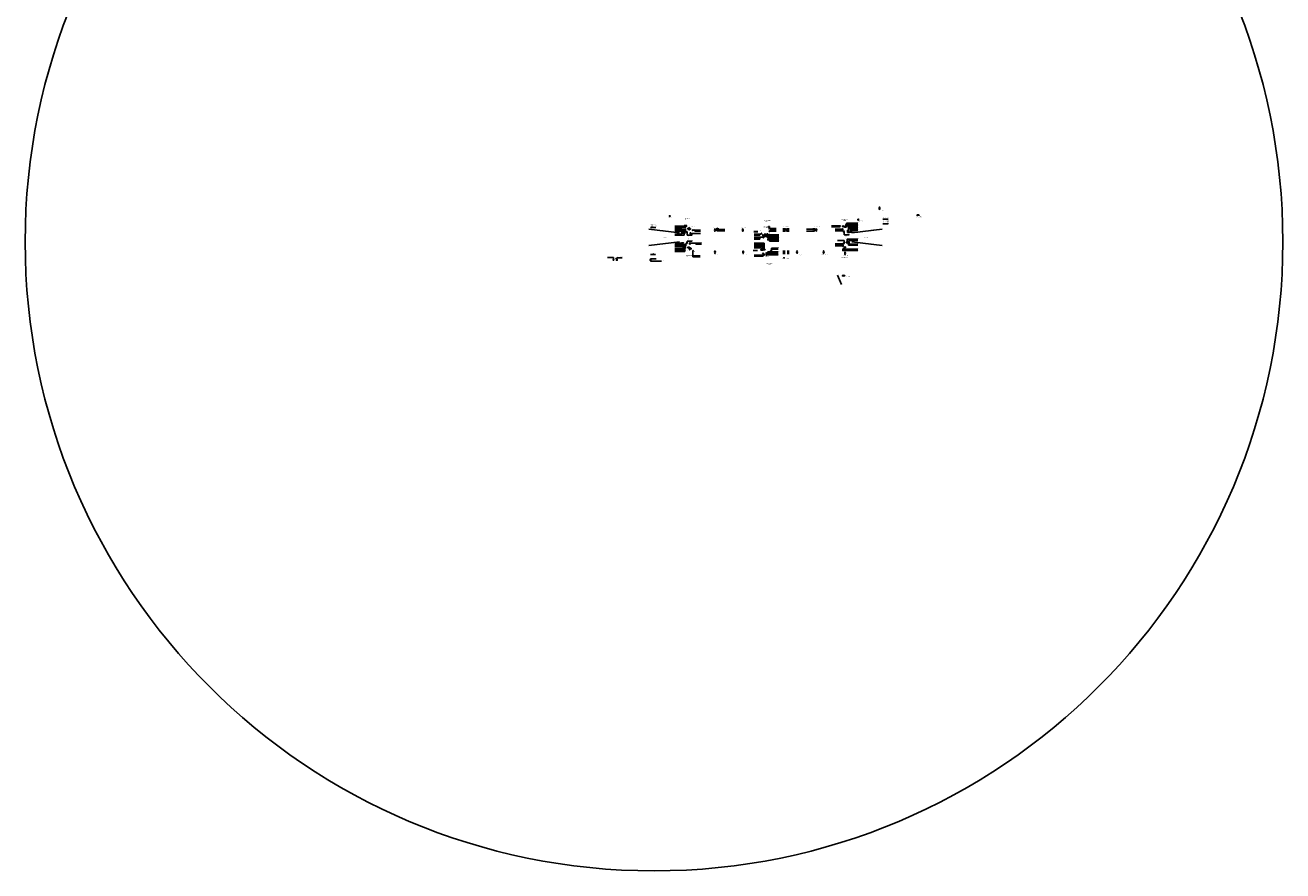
# Model space of a CAD drawing. Header units: millimetres. Extents: x 91485617 to 92694167, y 117439079 to 119063934.
# Tile 1 of 2: x 91485617 to 92694167, y 117439079 to 118251506. Entities that reach past the tile are written whole.
import ezdxf
from ezdxf.enums import TextEntityAlignment as Align

# ---------------------------------------------------------------- set-up
doc = ezdxf.new("R2010")
doc.units = ezdxf.units.MM
doc.header["$LTSCALE"] = 200
for name, color, linetype in [('0-25', 7, 'Continuous'), ('A-50', 3, 'Continuous'), ('B-25', 7, 'Continuous'), ('B-35', 2, 'Continuous'), ('S-25', 7, 'Continuous'), ('T-25', 7, 'Continuous')]:
    doc.layers.add(name, color=color, linetype=linetype)
doc.layers.add('0-70', color=5, linetype='Continuous', plot=False)
doc.styles.add('ISO', font='ISO.SHX')
doc.styles.get("Standard").update_dxf_attribs({"font": 'iso.shx'})
doc.dimstyles.new('ISO-25', dxfattribs={"dimtxt": 2.5, "dimasz": 2.5, "dimexe": 1.25, "dimexo": 0.625, "dimtad": 1, "dimtxsty": 'Standard', "dimcen": 2.5, "dimadec": 0, "dimazin": 0, "dimtfac": 1, "dimtmove": 0, "dimatfit": 3, "dimfxl": 0, "dimarcsym": 0})

# ---------------------------------------------------------------- blocks, each defined once
blk = doc.blocks.new('uitvaarsein')
at = {"color": 0}
for p, q in [((-170, 1230), (170, 1570)), ((170, 1230), (-170, 1570)), ((170, 680), (-170, 1020)), ((-170, 680), (170, 1020)), ((170, 130), (-170, 470)), ((-170, 130), (170, 470))]:
    blk.add_line(p, q, dxfattribs=at)
blk.add_lwpolyline([(-300, 0), (-300, 1700), (300, 1700), (300, 0)], close=True, dxfattribs=at)
for centre in [(0, 1400), (0, 850), (0, 300)]:
    blk.add_circle(centre, 240, dxfattribs=at)
blk = doc.blocks.new('invaarsein')
at = {"color": 0}
for p, q in [((-170, 680), (170, 1020)), ((170, 680), (-170, 1020)), ((-170, 130), (170, 470)), ((170, 130), (-170, 470))]:
    blk.add_line(p, q, dxfattribs=at)
blk.add_lwpolyline([(-300, 0), (-300, 1150), (300, 1150), (300, 0)], close=True, dxfattribs=at)
for centre in [(0, 850), (0, 300)]:
    blk.add_circle(centre, 240, dxfattribs=at)
blk = doc.blocks.new('A$C704E6ABB')
at = {"layer": '0-25'}
for p, q in [((0, 1000, 20704013), (200, 1800, 20704013)), ((200, 200, 20704013), (0, 1000, 20704013)), ((600, 1800, 20704013), (800, 1000, 20704013)), ((600, 200, 20704013), (800, 1000, 20704013))]:
    blk.add_line(p, q, dxfattribs=at)
blk.add_circle((400, 2200, 20704013), 200, dxfattribs=at)
for centre, start, end in [((400, 1800, 20704013), 0, 180), ((400, 200, 20704013), 180, 0)]:
    blk.add_arc(centre, 200, start, end, dxfattribs=at)

msp = doc.modelspace()

# ---------------------------------------------------------------- linework, layer by layer
for p, q in [((92120308, 118055300), (92120018, 118055931)), ((92120308, 118054118), (92120018, 118054749)), ((92127192, 118054118), (92126902, 118054749)), ((92193173, 118051162), (92192883, 118051794)), ((92200732, 118055798), (92200443, 118056430)), ((92271440, 118055139), (92271151, 118055770)), ((92271440, 118054259), (92271151, 118054890)), ((92120423, 118040282), (92120134, 118040914)), ((92120423, 118039402), (92120134, 118040034)), ((92199091, 118048350), (92198802, 118048982)), ((92199091, 118047470), (92198802, 118048102)), ((92271519, 118039871), (92271230, 118040503)), ((92271519, 118038991), (92271230, 118039623)), ((92127482, 118034458), (92127193, 118035090)), ((92194517, 118032112), (92195149, 118032401)), ((92199091, 118032741), (92198802, 118033373)), ((92199091, 118031861), (92198802, 118032493)), ((92271519, 118035856), (92271230, 118036488)), ((92271519, 118034976), (92271230, 118035608))]:
    msp.add_line(p, q)
for points in [[(92120018, 118055931), (92120018, 118055300), (92120308, 118055300), (92120308, 118055931)], [(92120018, 118054749), (92120018, 118054118), (92120308, 118054118), (92120308, 118054749)], [(92126902, 118054749), (92126902, 118054118), (92127192, 118054118), (92127192, 118054749)], [(92192883, 118051794), (92192883, 118051162), (92193173, 118051162), (92193173, 118051794)], [(92200443, 118056430), (92200443, 118055798), (92200732, 118055798), (92200732, 118056430)], [(92271151, 118055770), (92271151, 118055139), (92271440, 118055139), (92271440, 118055770)], [(92271151, 118054890), (92271151, 118054259), (92271440, 118054259), (92271440, 118054890)], [(92120134, 118040914), (92120134, 118040282), (92120423, 118040282), (92120423, 118040914)], [(92120134, 118040034), (92120134, 118039402), (92120423, 118039402), (92120423, 118040034)], [(92198802, 118048982), (92198802, 118048350), (92199091, 118048350), (92199091, 118048982)], [(92198802, 118048102), (92198802, 118047470), (92199091, 118047470), (92199091, 118048102)], [(92271230, 118040503), (92271230, 118039871), (92271519, 118039871), (92271519, 118040503)], [(92271230, 118039623), (92271230, 118038991), (92271519, 118038991), (92271519, 118039623)], [(92127193, 118035090), (92127193, 118034458), (92127482, 118034458), (92127482, 118035090)], [(92195149, 118032401), (92194517, 118032401), (92194517, 118032112), (92195149, 118032112)], [(92198802, 118033373), (92198802, 118032741), (92199091, 118032741), (92199091, 118033373)], [(92198802, 118032493), (92198802, 118031861), (92199091, 118031861), (92199091, 118032493)], [(92271230, 118036488), (92271230, 118035856), (92271519, 118035856), (92271519, 118036488)], [(92271230, 118035608), (92271230, 118034976), (92271519, 118034976), (92271519, 118035608)]]:
    msp.add_lwpolyline(points, close=True)
at = {"layer": '0-25'}
for p, q in [((92114256, 118051963), (92084998, 118055539)), ((92115443, 118056358), (92110041, 118056358)), ((92120249, 118055403), (92110041, 118055403)), ((92120249, 118054562), (92110041, 118054562)), ((92120670, 118053585), (92110041, 118053585)), ((92119370, 118058525), (92110060, 118058525)), ((92120550, 118057405), (92110060, 118057405)), ((92115882, 118056005, 107052), (92115061, 118056826, 107052)), ((92115061, 118056005, 107052), (92115882, 118056826, 107052)), ((92116446, 118051952), (92116446, 118050784)), ((92118889, 118051952), (92118889, 118049730)), ((92120550, 118057405), (92120550, 118058660)), ((92121630, 118052450), (92121630, 118049870)), ((92124493, 118051058, 107052), (92125314, 118051880, 107052)), ((92125314, 118051058, 107052), (92124493, 118051880, 107052)), ((92124930, 118051214), (92134548, 118051214)), ((92127117, 118054485), (92134548, 118054485)), ((92129227, 118053509), (92129227, 118054485)), ((92129227, 118053509), (92134548, 118053509)), ((92150340, 118055460), (92150340, 118053780)), ((92157888, 118053780, -5618), (92150340, 118053780, -5618)), ((92157888, 118055340, -5618), (92151608, 118055340, -5618)), ((92186431, 118053774), (92186431, 118052401)), ((92186848, 118053774), (92186848, 118052401)), ((92187277, 118053774), (92187277, 118052401)), ((92187695, 118053774), (92187695, 118052401)), ((92188123, 118053774), (92188123, 118052401)), ((92188541, 118053774), (92188541, 118052401)), ((92188969, 118053774), (92188969, 118052401)), ((92193023, 118050764), (92193023, 118051346)), ((92200618, 118056237), (92207208, 118056237)), ((92201104, 118053498), (92207208, 118053498)), ((92202047, 118054400), (92202047, 118056237)), ((92202047, 118055319), (92207208, 118055319)), ((92202047, 118054400), (92207208, 118054400)), ((92236537, 118055443), (92242817, 118055443)), ((92236537, 118053733), (92244177, 118053733)), ((92244177, 118053733), (92244177, 118055660)), ((92269196, 118058642), (92260325, 118058642)), ((92268678, 118057769, 102583), (92260325, 118057769, 102583)), ((92271255, 118055542), (92263832, 118055542)), ((92271230, 118054669, 102583), (92263832, 118054669, 102583)), ((92271230, 118053787, 102583), (92263832, 118053787, 102583)), ((92269196, 118058642), (92269196, 118058050)), ((92272667, 118052637, 1760), (92272667, 118050057, 1760)), ((92274961, 118059832), (92274961, 118061214)), ((92274961, 118061214), (92285710, 118061214)), ((92275709, 118058712), (92275709, 118059944)), ((92275709, 118059944), (92285710, 118059944)), ((92276818, 118058565), (92285710, 118058565)), ((92276818, 118058565), (92276818, 118054444)), ((92276818, 118057622), (92285710, 118057622)), ((92276818, 118056651), (92285710, 118056651)), ((92276818, 118055708), (92285710, 118055708)), ((92277419, 118052615), (92285668, 118052615)), ((92278966, 118053804, 107052), (92279787, 118054625, 107052)), ((92279787, 118053804, 107052), (92278966, 118054625, 107052)), ((92279704, 118054404), (92285710, 118054404)), ((92279916, 118051963), (92309174, 118055539)), ((92114256, 118043495), (92084998, 118039919)), ((92116736, 118042201), (92110041, 118042201)), ((92120249, 118040814), (92110041, 118040814)), ((92120249, 118039972), (92110041, 118039972)), ((92116446, 118050784), (92110047, 118050784)), ((92118889, 118049730), (92110047, 118049730)), ((92121630, 118049870), (92126500, 118049870)), ((92121630, 118044070), (92126500, 118044070)), ((92121630, 118044070), (92121630, 118042100)), ((92124237, 118042198), (92135451, 118042198)), ((92130106, 118041165), (92130106, 118042198)), ((92130106, 118041165), (92135451, 118041165)), ((92193023, 118050764), (92186115, 118050764)), ((92191598, 118049747), (92186115, 118049747)), ((92194572, 118047916), (92186115, 118047916)), ((92191598, 118046900), (92186115, 118046900)), ((92191598, 118045883), (92186115, 118045883)), ((92195798, 118042045), (92186115, 118042045)), ((92195798, 118041028), (92186115, 118041028)), ((92194408, 118040012), (92186115, 118040012)), ((92191598, 118049747), (92191598, 118050764)), ((92191598, 118045883), (92191598, 118047916)), ((92194408, 118036359), (92194408, 118040012)), ((92195798, 118035920), (92195798, 118042000)), ((92198310, 118048610), (92198310, 118049980)), ((92198310, 118049980), (92209780, 118049980)), ((92198960, 118048808), (92209827, 118048808)), ((92198960, 118047893), (92209827, 118047893)), ((92198960, 118046939), (92209827, 118046939)), ((92209827, 118045563), (92200228, 118045563)), ((92201822, 118044122, 107052), (92201001, 118044943, 107052)), ((92201001, 118044122, 107052), (92201822, 118044943, 107052)), ((92201410, 118044320), (92201410, 118043952)), ((92201410, 118043952), (92209835, 118043952)), ((92263890, 118041433), (92271657, 118041433)), ((92263890, 118040440), (92271341, 118040440)), ((92263890, 118039365), (92271341, 118039365)), ((92266297, 118044677, 1760), (92272527, 118044677, 1760)), ((92272527, 118044677, 1760), (92272527, 118042280, 1760)), ((92272667, 118050057, 1760), (92277537, 118050057, 1760)), ((92275439, 118042840), (92275439, 118045819)), ((92275439, 118045819), (92285664, 118045819)), ((92276687, 118041263), (92276687, 118040187)), ((92276687, 118040187), (92285664, 118040187)), ((92277178, 118042882), (92277178, 118044537)), ((92277178, 118044537), (92285664, 118044537)), ((92277178, 118041109), (92285664, 118041109)), ((92279916, 118043495), (92309174, 118039919)), ((92051023, 118028357), (92045183, 118028357)), ((92051023, 118026209), (92051023, 118028357)), ((92054048, 118026832), (92054048, 118028069)), ((92059297, 118028069), (92054048, 118028069)), ((92086480, 118026209), (92086480, 118027120)), ((92091987, 118027120), (92086480, 118027120)), ((92120249, 118038996), (92110041, 118038996)), ((92118670, 118037086), (92110041, 118037086)), ((92118670, 118036041), (92110041, 118036041)), ((92119500, 118034997), (92110041, 118034997)), ((92119500, 118033952), (92110041, 118033952)), ((92118670, 118037660), (92118670, 118036041)), ((92119500, 118037030), (92119500, 118033952)), ((92127326, 118034508), (92127326, 118028950)), ((92127326, 118029982), (92134318, 118029982)), ((92127326, 118028950), (92134318, 118028950)), ((92185821, 118035720), (92185821, 118034347)), ((92194408, 118038995), (92186115, 118038995)), ((92193233, 118037566), (92186115, 118037566)), ((92194807, 118030481), (92186115, 118030481)), ((92194807, 118029450), (92186115, 118029450)), ((92186249, 118035720), (92186249, 118034347)), ((92186667, 118035720), (92186667, 118034347)), ((92187095, 118035720), (92187095, 118034347)), ((92187513, 118035720), (92187513, 118034347)), ((92187942, 118035720), (92187942, 118034347)), ((92188359, 118035720), (92188359, 118034347)), ((92188788, 118035720), (92188788, 118034347)), ((92193233, 118035813), (92193233, 118037566)), ((92194807, 118029450), (92194807, 118032081)), ((92197990, 118030755), (92197990, 118032150)), ((92197990, 118030755), (92209345, 118030755)), ((92198960, 118033775), (92209345, 118033775)), ((92198960, 118032904), (92209345, 118032904)), ((92198960, 118031955), (92209345, 118031955)), ((92202720, 118034993), (92202720, 118037327)), ((92202720, 118037327), (92209365, 118037327)), ((92202720, 118036339), (92209345, 118036339)), ((92271387, 118035128), (92285649, 118035128)), ((92271432, 118036347), (92285649, 118036347))]:
    msp.add_line(p, q, dxfattribs=at)
for points in [[(92315003, 118065197), (92309760, 118065197)], [(92086400, 118056997), (92091643, 118056997)], [(92315003, 118060627), (92309760, 118060627)], [(92086400, 118031037), (92091280, 118031037)], [(92086400, 118024737), (92097113, 118024737)]]:
    msp.add_lwpolyline(points, dxfattribs=at)
for points, elevation in [([(92115882, 118056826), (92115061, 118056826), (92115061, 118056005), (92115882, 118056005)], 107052), ([(92125314, 118051880), (92124493, 118051880), (92124493, 118051058), (92125314, 118051058)], 107052), ([(92279787, 118054625), (92278966, 118054625), (92278966, 118053804), (92279787, 118053804)], 107052), ([(92201822, 118044943), (92201001, 118044943), (92201001, 118044122), (92201822, 118044122)], 107052), ([(92214572, 118027729), (92215052, 118027729), (92215052, 118028029), (92214572, 118028029)], 105241)]:
    msp.add_lwpolyline(points, close=True, dxfattribs=dict(at, elevation=elevation))
for centre, radius in [((92105035, 118068055, 102583), 495), ((92286165, 118064645, 102583), 495), ((92120158, 118059046, 109812), 200), ((92150828, 118055673, 110494), 200), ((92243572, 118055775, 116112), 200), ((92274829, 118059191, 111816), 200)]:
    msp.add_circle(centre, radius, dxfattribs=at)
for points in [[(92315003, 118065114), (92315503, 118065197), (92315003, 118065281)], [(92086400, 118056914), (92085900, 118056997), (92086400, 118057081)], [(92315003, 118060544), (92315503, 118060627), (92315003, 118060711)], [(92086400, 118030954), (92085900, 118031037), (92086400, 118031121)], [(92086400, 118024654), (92085900, 118024737), (92086400, 118024821)]]:
    msp.add_solid(points, dxfattribs=at)
at = {"layer": '0-70'}
msp.add_circle((92089892, 118043354), 604275, dxfattribs=at)
at = {"layer": 'A-50'}
for p, q in [((92343634, 118068841, 111816), (92343893, 118069383, 111816)), ((92344007, 118068664, 111816), (92343634, 118068841, 111816)), ((92343893, 118069383, 111816), (92344265, 118069205, 111816)), ((92344265, 118069205, 111816), (92344007, 118068664, 111816)), ((92344007, 118068664, 111816), (92344198, 118068281, 111816)), ((92344683, 118069297, 111816), (92344198, 118068281, 111816)), ((92344265, 118069205, 111816), (92344683, 118069297, 111816)), ((92118991, 118058998, 106198), (92119504, 118057997, 106198)), ((92119411, 118058918, 106198), (92118991, 118058998, 106198)), ((92119778, 118059106, 106198), (92119411, 118058918, 106198)), ((92119411, 118058918, 106198), (92119685, 118058384, 106198)), ((92119685, 118058384, 106198), (92119504, 118057997, 106198)), ((92119685, 118058384, 106198), (92120052, 118058572, 106198)), ((92120052, 118058572, 106198), (92119778, 118059106, 106198)), ((92120288, 118058572, 106198), (92120562, 118059106, 106198)), ((92120655, 118058384, 106198), (92120288, 118058572, 106198)), ((92120562, 118059106, 106198), (92120929, 118058918, 106198)), ((92120929, 118058918, 106198), (92120655, 118058384, 106198)), ((92120655, 118058384, 106198), (92120836, 118057997, 106198)), ((92121349, 118058998, 106198), (92120836, 118057997, 106198)), ((92120929, 118058918, 106198), (92121349, 118058998, 106198)), ((92149582, 118055779, 106198), (92150095, 118054778, 106198)), ((92150002, 118055699, 106198), (92149582, 118055779, 106198)), ((92150369, 118055888, 106198), (92150002, 118055699, 106198)), ((92150002, 118055699, 106198), (92150276, 118055165, 106198)), ((92150276, 118055165, 106198), (92150095, 118054778, 106198)), ((92150276, 118055165, 106198), (92150643, 118055354, 106198)), ((92150643, 118055354, 106198), (92150369, 118055888, 106198)), ((92150993, 118055354, 106198), (92151267, 118055888, 106198)), ((92151360, 118055165, 106198), (92150993, 118055354, 106198)), ((92151267, 118055888, 106198), (92151634, 118055699, 106198)), ((92151634, 118055699, 106198), (92151360, 118055165, 106198)), ((92151360, 118055165, 106198), (92151541, 118054778, 106198)), ((92152054, 118055779, 106198), (92151541, 118054778, 106198)), ((92151634, 118055699, 106198), (92152054, 118055779, 106198)), ((92200435, 118053415, 111816), (92200438, 118054015, 111816)), ((92200848, 118053413, 111816), (92200435, 118053415, 111816)), ((92200438, 118054015, 111816), (92200850, 118054013, 111816)), ((92200850, 118054013, 111816), (92200848, 118053413, 111816)), ((92200848, 118053413, 111816), (92201184, 118053149, 111816)), ((92200850, 118054013, 111816), (92201189, 118054274, 111816)), ((92201189, 118054274, 111816), (92201184, 118053149, 111816)), ((92242837, 118055802, 111816), (92242416, 118055882, 111816)), ((92242416, 118055882, 111816), (92242930, 118054881, 111816)), ((92243204, 118055990, 111816), (92242837, 118055802, 111816)), ((92242837, 118055802, 111816), (92243110, 118055268, 111816)), ((92243110, 118055268, 111816), (92242930, 118054881, 111816)), ((92243110, 118055268, 111816), (92243477, 118055456, 111816)), ((92243477, 118055456, 111816), (92243204, 118055990, 111816)), ((92243828, 118055456, 111816), (92244101, 118055990, 111816)), ((92244195, 118055268, 111816), (92243828, 118055456, 111816)), ((92244101, 118055990, 111816), (92244469, 118055802, 111816)), ((92244469, 118055802, 111816), (92244195, 118055268, 111816)), ((92244195, 118055268, 111816), (92244375, 118054881, 111816)), ((92244889, 118055882, 111816), (92244375, 118054881, 111816)), ((92244469, 118055802, 111816), (92244889, 118055882, 111816)), ((92274708, 118058803, 111816), (92275164, 118059192, 111816)), ((92274976, 118058489, 111816), (92274708, 118058803, 111816)), ((92274744, 118059977, 111816), (92275156, 118059985, 111816)), ((92274756, 118059378, 111816), (92274744, 118059977, 111816)), ((92275168, 118059386, 111816), (92274756, 118059378, 111816)), ((92275432, 118058879, 111816), (92274976, 118058489, 111816)), ((92274976, 118058489, 111816), (92274995, 118058062, 111816)), ((92275851, 118058792, 111816), (92274995, 118058062, 111816)), ((92275156, 118059985, 111816), (92275489, 118060255, 111816)), ((92275156, 118059985, 111816), (92275168, 118059386, 111816)), ((92275164, 118059192, 111816), (92275432, 118058879, 111816)), ((92275168, 118059386, 111816), (92275511, 118059130, 111816)), ((92275432, 118058879, 111816), (92275851, 118058792, 111816)), ((92275489, 118060255, 111816), (92275511, 118059130, 111816)), ((92277181, 118054609, 112101), (92275781, 118054609, 112101)), ((92275781, 118054609, 112101), (92275981, 118054009, 112101)), ((92275848, 118054409, 112101), (92275781, 118054409, 112101)), ((92275781, 118054409, 112101), (92275781, 118054209, 112101)), ((92275781, 118054209, 112101), (92275914, 118054209, 112101)), ((92275981, 118054009, 112101), (92277181, 118054009, 112101)), ((92275981, 118053609, 112101), (92277381, 118053609, 112101)), ((92275981, 118053609, 112101), (92275981, 118053009, 112101)), ((92277181, 118053009, 112101), (92275981, 118053009, 112101)), ((92277181, 118054009, 112101), (92277181, 118054609, 112101)), ((92277381, 118053609, 112101), (92277181, 118053009, 112101)), ((92277381, 118053209, 112101), (92277248, 118053209, 112101)), ((92277314, 118053409, 112101), (92277381, 118053409, 112101)), ((92277381, 118053409, 112101), (92277381, 118053209, 112101)), ((92123967, 118041128, 112042), (92123967, 118042528, 112042)), ((92123967, 118042528, 112042), (92124567, 118042328, 112042)), ((92124567, 118041128, 112042), (92123967, 118041128, 112042)), ((92124167, 118042462, 112042), (92124167, 118042528, 112042)), ((92124167, 118042528, 112042), (92124367, 118042528, 112042)), ((92124367, 118042528, 112042), (92124367, 118042395, 112042)), ((92124567, 118042328, 112042), (92124567, 118041128, 112042)), ((92195545, 118048211, 112272), (92194145, 118048211, 112272)), ((92194145, 118048211, 112272), (92194345, 118047611, 112272)), ((92194145, 118048011, 112272), (92194145, 118047811, 112272)), ((92194212, 118048011, 112272), (92194145, 118048011, 112272)), ((92194145, 118047811, 112272), (92194278, 118047811, 112272)), ((92194345, 118047611, 112272), (92195545, 118047611, 112272)), ((92195545, 118047611, 112272), (92195545, 118048211, 112272)), ((92277487, 118042244, 112101), (92276887, 118042044, 112101)), ((92276887, 118042044, 112101), (92276887, 118040844, 112101)), ((92276887, 118040844, 112101), (92277487, 118040844, 112101)), ((92277287, 118042244, 112101), (92277087, 118042244, 112101)), ((92277087, 118042244, 112101), (92277087, 118042111, 112101)), ((92277287, 118042178, 112101), (92277287, 118042244, 112101)), ((92277487, 118040844, 112101), (92277487, 118042244, 112101)), ((92053320, 118026606, 106198), (92053833, 118027607, 106198)), ((92053740, 118026686, 106198), (92054014, 118027220, 106198)), ((92054014, 118027220, 106198), (92053833, 118027607, 106198)), ((92054014, 118027220, 106198), (92054381, 118027032, 106198)), ((92054381, 118027032, 106198), (92054107, 118026498, 106198)), ((92119269, 118038555, 112042), (92117869, 118038555, 112042)), ((92117869, 118038555, 112042), (92118069, 118037955, 112042)), ((92117936, 118038355, 112042), (92117869, 118038355, 112042)), ((92117869, 118038355, 112042), (92117869, 118038155, 112042)), ((92117869, 118038155, 112042), (92118002, 118038155, 112042)), ((92118069, 118037955, 112042), (92119269, 118037955, 112042)), ((92119053, 118037296, 112042), (92120043, 118038286, 112042)), ((92119477, 118036872, 112042), (92119053, 118037296, 112042)), ((92119269, 118037955, 112042), (92119269, 118038555, 112042)), ((92120325, 118037720, 112042), (92119477, 118036872, 112042)), ((92120043, 118038286, 112042), (92120325, 118037720, 112042)), ((92120137, 118038097, 112042), (92120184, 118038145, 112042)), ((92120184, 118038145, 112042), (92120325, 118038003, 112042)), ((92120325, 118038003, 112042), (92120231, 118037909, 112042)), ((92194770, 118036603, 112042), (92194170, 118036403, 112042)), ((92194170, 118036403, 112042), (92194170, 118035203, 112042)), ((92194170, 118035203, 112042), (92194770, 118035203, 112042)), ((92194570, 118036603, 112042), (92194370, 118036603, 112042)), ((92194370, 118036603, 112042), (92194370, 118036469, 112042)), ((92194570, 118036536, 112042), (92194570, 118036603, 112042)), ((92194770, 118035203, 112042), (92194770, 118036603, 112042)), ((92195259, 118036141, 112042), (92196659, 118036141, 112042)), ((92195259, 118035541, 112042), (92195259, 118036141, 112042)), ((92196459, 118035541, 112042), (92195259, 118035541, 112042)), ((92196659, 118036141, 112042), (92196459, 118035541, 112042)), ((92196659, 118035741, 112042), (92196525, 118035741, 112042)), ((92196592, 118035941, 112042), (92196659, 118035941, 112042)), ((92196659, 118035941, 112042), (92196659, 118035741, 112042)), ((92202762, 118035258, 112042), (92202162, 118035058, 112042)), ((92202162, 118035058, 112042), (92202162, 118033858, 112042)), ((92202162, 118033858, 112042), (92202762, 118033858, 112042)), ((92202362, 118035258, 112042), (92202362, 118035125, 112042)), ((92202562, 118035258, 112042), (92202362, 118035258, 112042)), ((92202562, 118035191, 112042), (92202562, 118035258, 112042)), ((92202762, 118033858, 112042), (92202762, 118035258, 112042)), ((92051177, 118025828, 110392), (92050838, 118026168, 110392)), ((92051177, 118026168, 110392), (92050838, 118025828, 110392)), ((92053740, 118026686, 106198), (92053320, 118026606, 106198)), ((92054107, 118026498, 106198), (92053740, 118026686, 106198)), ((92086633, 118026168, 110392), (92086294, 118025828, 110392)), ((92086633, 118025828, 110392), (92086294, 118026168, 110392))]:
    msp.add_line(p, q, dxfattribs=at)
for points in [[(92343329, 118069273), (92342644, 118069273), (92342644, 118068588), (92343329, 118068588)], [(92123261, 118056431), (92122490, 118056431), (92122490, 118055660), (92123261, 118055660)], [(92124881, 118056231), (92124110, 118056231), (92124110, 118055460), (92124881, 118055460)], [(92200801, 118057991), (92200030, 118057991), (92200030, 118057220), (92200801, 118057220)], [(92272051, 118058621), (92271280, 118058621), (92271280, 118057850), (92272051, 118057850)], [(92273891, 118058131), (92273120, 118058131), (92273120, 118057360), (92273891, 118057360)], [(92195221, 118050101), (92194450, 118050101), (92194450, 118049330), (92195221, 118049330)], [(92199151, 118050931), (92198380, 118050931), (92198380, 118050160), (92199151, 118050160)], [(92123301, 118038271), (92122530, 118038271), (92122530, 118037500), (92123301, 118037500)], [(92125631, 118037291), (92124860, 118037291), (92124860, 118036520), (92125631, 118036520)], [(92195931, 118031421), (92195160, 118031421), (92195160, 118030650), (92195931, 118030650)], [(92199531, 118031501), (92198760, 118031501), (92198760, 118030730), (92199531, 118030730)], [(92272791, 118037251), (92272020, 118037251), (92272020, 118036480), (92272791, 118036480)], [(92273851, 118038481), (92273080, 118038481), (92273080, 118037710), (92273851, 118037710)], [(92054527, 118026279), (92053842, 118026279), (92053842, 118025594), (92054527, 118025594)]]:
    msp.add_lwpolyline(points, close=True, dxfattribs=at)
at = {"layer": 'A-50', "elevation": 110392}
for points in [[(92051317, 118025698), (92050707, 118025698), (92050707, 118026298), (92051317, 118026298)], [(92086773, 118025698), (92086163, 118025698), (92086163, 118026298), (92086773, 118026298)]]:
    msp.add_lwpolyline(points, close=True, dxfattribs=at)
at = {"layer": 'A-50'}
for centre, radius in [((92342987, 118068930), 171), ((92276687, 118053809, 112101), 200), ((92124767, 118041728, 112042), 200), ((92194945, 118047411, 112272), 200), ((92276687, 118041338, 112101), 200), ((92118669, 118037755, 112042), 200), ((92194970, 118035803, 112042), 200), ((92201962, 118034458, 112042), 200), ((92051007, 118025998, 110392), 240), ((92054184, 118025936), 171), ((92054506, 118026633, 112042), 200), ((92086463, 118025998, 110392), 240)]:
    msp.add_circle(centre, radius, dxfattribs=at)
at = {"layer": 'S-25'}
for p, q in [((92121127, 118052807), (92121487, 118053430)), ((92121636, 118052673), (92121205, 118052673)), ((92121279, 118053070), (92121546, 118052916)), ((92121349, 118053190), (92121616, 118053036)), ((92121418, 118053310), (92121685, 118053156)), ((92121487, 118053430), (92121755, 118053276)), ((92121636, 118052528), (92121636, 118052818)), ((92272165, 118052993, 1760), (92272525, 118053617, 1760)), ((92272674, 118052859, 1760), (92272242, 118052859, 1760)), ((92272317, 118053256, 1760), (92272584, 118053102, 1760)), ((92272386, 118053377, 1760), (92272653, 118053223, 1760)), ((92272456, 118053497, 1760), (92272723, 118053343, 1760)), ((92272525, 118053617, 1760), (92272792, 118053463, 1760)), ((92272674, 118052714, 1760), (92272674, 118053004, 1760)), ((92121127, 118041987), (92121487, 118042610)), ((92121636, 118041853), (92121205, 118041853)), ((92121279, 118042250), (92121546, 118042096)), ((92121349, 118042370), (92121616, 118042216)), ((92121418, 118042490), (92121685, 118042336)), ((92121487, 118042610), (92121755, 118042456)), ((92121636, 118041708), (92121636, 118041998)), ((92197657, 118048717), (92198017, 118049340)), ((92198166, 118048583), (92197735, 118048583)), ((92197809, 118048980), (92198076, 118048826)), ((92197879, 118049100), (92198146, 118048946)), ((92197948, 118049220), (92198215, 118049066)), ((92198017, 118049340), (92198285, 118049186)), ((92198166, 118048438), (92198166, 118048728)), ((92272165, 118042123, 1760), (92272525, 118042747, 1760)), ((92272674, 118041989, 1760), (92272242, 118041989, 1760)), ((92272317, 118042386, 1760), (92272584, 118042232, 1760)), ((92272386, 118042507, 1760), (92272653, 118042353, 1760)), ((92272456, 118042627, 1760), (92272723, 118042473, 1760)), ((92272525, 118042747, 1760), (92272792, 118042593, 1760)), ((92272674, 118041844, 1760), (92272674, 118042134, 1760)), ((92197657, 118032327), (92198017, 118032950)), ((92198166, 118032193), (92197735, 118032193)), ((92197809, 118032590), (92198076, 118032436)), ((92197879, 118032710), (92198146, 118032556)), ((92197948, 118032830), (92198215, 118032676)), ((92198017, 118032950), (92198285, 118032796)), ((92198166, 118032048), (92198166, 118032338))]:
    msp.add_line(p, q, dxfattribs=at)
for centre in [(92121050, 118052673), (92272087, 118052859, 1760), (92121050, 118041853), (92197580, 118048583), (92272087, 118041989, 1760), (92197580, 118032193)]:
    msp.add_circle(centre, 155, dxfattribs=at)
for centre in [(92121781, 118052673), (92272818, 118052859, 1760), (92121781, 118041853), (92198311, 118048583), (92272818, 118041989, 1760), (92198311, 118032193)]:
    msp.add_arc(centre, 145, 90, 270, dxfattribs=at)
at = {"layer": 'T-25'}
for p, q in [((92214422, 118056505, 112275), (92214422, 118053067, 112275)), ((92215322, 118053075, 112275), (92215322, 118056507, 112275)), ((92218372, 118056514, 112275), (92218372, 118053100, 112275)), ((92219272, 118053108, 112275), (92219272, 118056516, 112275)), ((92214422, 118035064, 112275), (92214422, 118031541, 112275)), ((92215322, 118031534, 112275), (92215322, 118035065, 112275)), ((92218372, 118035067, 112275), (92218372, 118031511, 112275)), ((92219272, 118031504, 112275), (92219272, 118035068, 112275))]:
    msp.add_line(p, q, dxfattribs=at)

# ---------------------------------------------------------------- block references
at = {"layer": '0-25', "xscale": -1}
for p in [(92306979, 118074571, -20592196), (92124068, 118054646, -20594201), (92148828, 118053473, -20593519), (92175628, 118053473, -20593519), (92217422, 118053575, -20587900), (92246272, 118053575, -20587900), (92274769, 118057461, -20592196), (92196869, 118048544, -20587900)]:
    msp.add_blockref('A$C704E6ABB', p, dxfattribs=at)
for p, rotation in [((92123647, 118038164, -20593557), 180), ((92197676, 118032546, -20591767), 180), ((92226976, 118034699, -20592349), 180), ((92252476, 118034699, -20592349), 180), ((92273129, 118033461, -20592398), 180), ((92270849, 118010399, -20592398), 270)]:
    msp.add_blockref('A$C704E6ABB', p, dxfattribs=dict(at, rotation=rotation))
at = {"layer": '0-25', "rotation": 180}
for p in [(92148876, 118034548, -20593554), (92175976, 118034548, -20593554)]:
    msp.add_blockref('A$C704E6ABB', p, dxfattribs=at)
at = {"layer": 'A-50', "rotation": 90}
for name, p in [('uitvaarsein', (92117985, 118052001, 110392)), ('invaarsein', (92119813, 118052001, 110392)), ('uitvaarsein', (92277618, 118052637, 112272)), ('uitvaarsein', (92118176, 118042219, 110408)), ('invaarsein', (92200401, 118045417, 112322)), ('invaarsein', (92275824, 118042752, 112255)), ('uitvaarsein', (92277584, 118042752, 112255)), ('invaarsein', (92193751, 118035699, 112042))]:
    msp.add_blockref(name, p, dxfattribs=at)

# ---------------------------------------------------------------- texts
at = {"layer": 'B-25'}
for s, height, p in [('F=H12+GT01', 500, (92103302, 118066740, 102583)), ('F=H12+KT01', 500, (92286182, 118063100, 102583)), ('F=U21+VA-H0102', 500, (92304802, 118073768, 102583)), ('F=U21+SP-H0110A', 500, (92310012, 118063040, 102583)), ('F=C41+SP-B0619', 500, (92310164, 118066147, 102583)), ('F=C41+SP-S6102', 500, (92310164, 118065377, 102583)), ('F=C41+SP-S6102', 500, (92341534, 118067277, 102583)), ('F=C41+SP-B0619', 500, (92341534, 118066477, 102583)), ('F=U21+TP-H0112A', 500, (92086652, 118059410, 102583)), ('F=U21+TP-H0112B', 500, (92086652, 118058710, 102583)), ('F=U21+TP-H0112C', 500, (92086652, 118057990, 102583)), ('F=U21+TP-H0112D', 500, (92086652, 118057290, 102583)), ('F=H11+GT-U0408', 500, (92110098, 118056537, 102583)), ('F=A32+GE01', 500, (92110098, 118055582, 102583)), ('F=E31+GE01', 500, (92110098, 118054699, 102583)), ('F=A32+GE-M1103', 500, (92110098, 118053796, 102583)), ('F=S11+GT-H0215', 500, (92110098, 118051036, 102583)), ('F=C41+GT-B0513', 500, (92110117, 118058736, 102583)), ('F=C41+GT-B0510', 500, (92110117, 118057616, 102583)), ('F=U21+GT-H0103', 500, (92123751, 118057290, 102583)), ('F=A32+GE02', 500, (92130070, 118054669, 102583)), ('F=A32+GE03', 500, (92130070, 118053693, 102583)), ('F=H11+PT-U0308', 500, (92130070, 118051398, 102583)), ('F=U21+PT-H0105B', 500, (92146094, 118057067, 102583)), ('F=C41+PT-B0610', 500, (92152749, 118055551, 96965)), ('F=C41+PT-B0608', 500, (92152749, 118053991, 96965)), ('F=U21+PT-H0105A', 500, (92173041, 118057067, 102583)), ('F=A33+IE02', 500, (92186169, 118051011, 102583)), ('F=U21+IT-H0103', 500, (92195791, 118051266, 102583)), ('F=A31+BE01', 500, (92202625, 118056390, 102583)), ('F=A32+BE01', 500, (92202625, 118055472, 102583)), ('F=A33+BE01', 500, (92202625, 118054554, 102583)), ('F=C41+BB-B....', 500, (92202625, 118053651, 102583)), ('F=U21+PT-H0106A', 500, (92213910, 118057500, 102583)), ('F=C41+PT-B0602', 500, (92236594, 118055654, 102583)), ('F=C41+PT-B0605', 500, (92236594, 118053944, 102583)), ('F=U21+PT-H0106B', 500, (92243430, 118057500, 102583)), ('F=A31+KE02', 500, (92260365, 118058767, 102583)), ('F=A31+KE03', 500, (92260365, 118057939, 102583)), ('F=A31+KE01', 500, (92263873, 118055668, 102583)), ('F=E31+KE01', 500, (92263873, 118054839, 102583)), ('F=A31+KE-M1103', 500, (92263873, 118053957, 102583)), ('F=U21+KT-H0103', 500, (92272592, 118056658, 102583)), ('C6', 360, (92276187, 118054113, 102583)), ('C8', 360, (92276425, 118053118, 102583)), ('F=C41+KT-B0616', 500, (92281161, 118061335, 102583)), ('F=C41+KT-B0613', 500, (92281161, 118060035, 102583)), ('F=F41+KT-B0305', 500, (92281231, 118058749, 102583)), ('F=F41+KT-A0311', 500, (92281231, 118057806, 102583)), ('F=F41+KT-B0405', 500, (92281231, 118056835, 102583)), ('F=F41+KT01', 500, (92281231, 118055892, 102583)), ('F=H11+KT-U0108', 500, (92281231, 118054588, 102583)), ('F=S11+KT-H0107', 500, (92281264, 118052799, 102583)), ('F=U21+SP-H0110B', 500, (92310012, 118062340, 102583)), ('F=U21+SP-H0110C', 500, (92310012, 118061620, 102583)), ('F=U21+SP-H0110D', 500, (92310012, 118060920, 102583)), ('F=S11+GT-H0211', 500, (92110098, 118049982, 102583)), ('F=S11+HU-H0203', 500, (92110098, 118042380, 102583)), ('F=A32+HE01', 500, (92110098, 118040993, 102583)), ('F=E31+HE01', 500, (92110098, 118040110, 102583)), ('F=A32+HE-M1108', 500, (92110098, 118039207, 102583)), ('F=P31+GF-X0203', 500, (92121800, 118050058, 102583)), ('F=P31+HF-X0207', 500, (92121800, 118044258, 102583)), ('F=F41+HU-B0215', 500, (92130860, 118042512, 102583)), ('F=F41+HU02', 500, (92130860, 118041467, 102583)), ('F=A33+IE03', 500, (92186169, 118049995, 102583)), ('F=F41+PT-A0511', 500, (92186169, 118048164, 102583)), ('F=F41+PT-B0505', 500, (92186169, 118047147, 102583)), ('F=F41+PT01', 500, (92186169, 118046130, 102583)), ('F=F41+PU-A0611', 500, (92186169, 118042292, 102583)), ('F=F41+PU-B0605', 500, (92186169, 118041276, 102583)), ('F=F41+PU-B0705', 500, (92186169, 118040259, 102583)), ('F=F41+PU01', 500, (92186169, 118039242, 102583)), ('F=S11+IT-H0215', 500, (92205350, 118045810, 102583)), ('F=H11+PT-U0208', 500, (92205356, 118044136, 102583)), ('F=P31+IF-X0111', 500, (92205373, 118050092, 102583)), ('F=A33+IE01', 500, (92205373, 118048962, 102583)), ('F=E31+IE01', 500, (92205373, 118048060, 102583)), ('F=A33+IE-M1103', 500, (92205373, 118047079, 102583)), ('F=A31+LE-M1108', 500, (92264085, 118041628, 102583)), ('F=A31+LE01', 500, (92264085, 118040635, 102583)), ('F=E31+LE01', 500, (92264085, 118039559, 102583)), ('F=P31+LF-X0107', 500, (92266467, 118044864, 104343)), ('F=P31+KF-X0103', 500, (92272837, 118050244, 104343)), ('F=S11+LU-H0207', 500, (92281145, 118046013, 102583)), ('F=S11+LU-H0111', 500, (92281145, 118044731, 102583)), ('F=F41+LU-B0415', 500, (92281264, 118041329, 102583)), ('F=F41+LU01', 500, (92281264, 118040381, 102583)), ('F=S11+TQ-H0312', 500, (92045431, 118028609, 102583)), ('F=C41+TQ-S6104', 500, (92054872, 118029093, 102583)), ('F=C41+TQ-B0507', 500, (92054872, 118028320, 102583)), ('F=C41+TQ-B0507', 500, (92086652, 118032060, 102583)), ('F=C41+TQ-S6104', 500, (92086652, 118031253, 102583)), ('F=S11+TQ-H0312', 500, (92086728, 118027372, 102583)), ('F=F41+HU01', 500, (92110098, 118037297, 102583)), ('F=F41+HU-B0205', 500, (92110098, 118036252, 102583)), ('F=F41+HU-A0111', 500, (92110098, 118035208, 102583)), ('F=F41+HU-B0105', 500, (92110098, 118034163, 102583)), ('C2', 360, (92118301, 118038067, 102583)), ('F=U21+HU-H0103', 500, (92119788, 118035077, 102583)), ('F=A32+HE02', 500, (92130860, 118030118, 102583)), ('F=A32+HE03', 500, (92130860, 118029199, 102583)), ('F=U21+PU-H0106D', 500, (92145795, 118030783, 102583)), ('F=U21+PU-H0106C', 500, (92173041, 118030783, 102583)), ('F=A33+JE02', 500, (92186147, 118030706, 102583)), ('F=A33+JE03', 500, (92186147, 118029675, 102583)), ('F=S11+JU-H0303', 500, (92186169, 118037814, 102583)), ('C17', 360, (92195490, 118035654, 102583)), ('F=U21+JT-H0103', 500, (92195791, 118029205, 102583)), ('F=F41+PU-B0715', 500, (92204891, 118037529, 102583)), ('F=F41+PU02', 500, (92204891, 118036493, 102583)), ('F=A33+JE-M1108', 500, (92204891, 118033928, 102583)), ('F=A33+JE01', 500, (92204891, 118033058, 102583)), ('F=E31+JE01', 500, (92204891, 118032109, 102583)), ('F=P31+JF-X0115', 500, (92204891, 118030909, 102583)), ('WKK F=A31+WA01', 500, (92213247, 118026968, 102295)), ('F=U21+PU-H0106B', 500, (92225485, 118030382, 102583)), ('F=U21+PU-H0106A', 500, (92250985, 118030929, 102583)), ('F=U21+LU-H0103', 500, (92271383, 118030147, 102583)), ('F=A31+LE02', 500, (92282450, 118036585, 102583)), ('F=A31+LE03', 500, (92282450, 118035302, 102583)), ('SPUISEIN OP PUNT NABIJ STEIGER', 500, (92087668, 118024873, 102583)), ('F=U21+WA-H0102A', 500, (92272893, 118009677, 102583))]:
    msp.add_text(s, height=height, dxfattribs=at).set_placement(p)
for p in [(92105035, 118068055, 102583), (92286165, 118064645, 102583)]:
    msp.add_text('..', height=500, dxfattribs=at).set_placement(p, align=Align.MIDDLE_CENTER)
for s, height, rotation, p in [('REMMINGSWERK', 500, 353.156235, (92094671, 118054637, 102583)), ('REMMINGSWERK', 500, 6.843765, (92296105, 118054167, 102583)), ('REMMINGSWERK', 500, 6.843765, (92094730, 118040420, 102583)), ('C5', 360, 90, (92124455, 118041360, 102583)), ('C7', 360, 270, (92277012, 118041834, 102583)), ('REMMINGSWERK', 500, 353.156235, (92296046, 118040705, 102583)), ('C1', 360, 45, (92119561, 118037115, 102583)), ('C18', 360, 90, (92194649, 118035449, 102583)), ('C19', 360, 270, (92202312, 118034795, 102583))]:
    msp.add_text(s, height=height, rotation=rotation, dxfattribs=at).set_placement(p)
at = {"layer": 'B-25', "style": 'ISO'}
for p in [(92122730, 118055854), (92124390, 118055654), (92200270, 118057414), (92271520, 118058044), (92273360, 118057554), (92194690, 118049524), (92198620, 118050354), (92122770, 118037694), (92125100, 118036714), (92195400, 118030844), (92199000, 118030924), (92272260, 118036674), (92273320, 118037904)]:
    msp.add_text('A', height=375, dxfattribs=at).set_placement(p)
at = {"layer": 'B-35'}
for s, p in [('BENEDENHOOFD', (92117266, 118065328, 102583)), ('NOORD', (92117275, 118064334, 102583)), ('S5', (92128079, 118055086, 102547)), ('S3', (92191691, 118053817, 102547)), ('GEBOUW', (92195259, 118057021, 102583)), ('BEDIENINGS', (92195250, 118058016, 102583)), ('S1', (92270413, 118058830, 102583)), ('OPVAART', (92097720, 118047066, 102583)), ('D5', (92122174, 118048544, 102583)), ('D6', (92122174, 118045634, 102583)), ('D3', (92198679, 118042446, 104366)), ('D1', (92273646, 118048741, 102583)), ('D2', (92273646, 118045990, 102583)), ('AFVAART', (92291911, 118047066, 102583)), ('ZUID', (92120723, 118029166, 102583)), ('BENEDENHOOFD', (92120713, 118030161, 102583)), ('S6', (92128337, 118033782, 102547)), ('S4', (92191850, 118032333, 102547)), ('D4', (92198679, 118038126, 104366)), ('S2', (92272122, 118033740, 102583))]:
    msp.add_text(s, height=700, dxfattribs=at).set_placement(p)
for s, p in [('MIDDENHOOFD', (92198860, 118063446, 102583)), ('BOVENHOOFD', (92273098, 118064280, 102583)), ('NOORD', (92273107, 118063285, 102583)), ('NOORD', (92198869, 118062451, 102583)), ('BOVENHOOFD', (92273098, 118027744, 102583)), ('ZUID', (92273107, 118026749, 102583)), ('MIDDENHOOFD', (92200534, 118022438, 102583)), ('ZUID', (92200543, 118021443, 102583))]:
    msp.add_text(s, height=700, dxfattribs=at).set_placement(p, align=Align.CENTER)

# ---------------------------------------------------------------- leaders
at = {"layer": '0-25'}
msp.add_leader([(92270020, 118002430), (92266320, 118011350)], dimstyle='ISO-25', override={"dimscale": 200, "dimgap": 0.625, "dimtad": 0}, dxfattribs=at)

doc.saveas('drawing.dxf')
